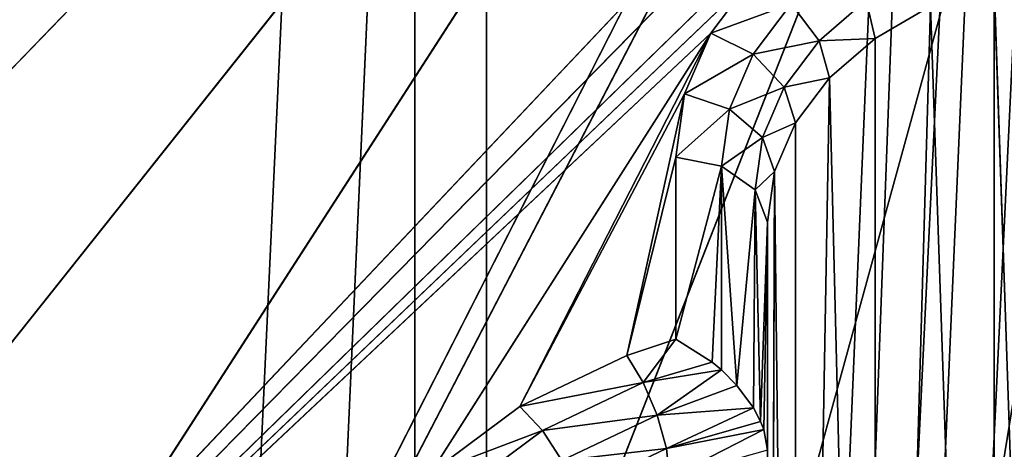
# Model space of a CAD drawing. Extents: x 202 to 257, y 0 to 134.
# Tile 162 of 256: x 215.34 to 220.71, y 93.23 to 95.57. Entities that reach past the tile are written whole.
import ezdxf

# ---------------------------------------------------------------- set-up
doc = ezdxf.new("R2010")
doc.units = 0
doc.header["$LTSCALE"] = 25.4
doc.layers.get('0').update_dxf_attribs({"color": 13, "linetype": 'CONTINUOUS'})

# ---------------------------------------------------------------- blocks, each defined once
blk = doc.blocks.new('MONO-I-KINKIET-7808-7840_S')
at = {"color": 7}
for p, q in [((43.155, 123.1598, 40.6483), (39.7896, 47.5397, 113.5207)), ((43.155, 123.1598, 40.6483), (39.7896, 47.5397, 113.5207)), ((43.6823, 122.1325, 39.6211), (40.1812, 46.4969, 112.4779)), ((43.6823, 122.1325, 39.6211), (40.1812, 46.4969, 112.4779)), ((39.7896, 121.7859, 39.2745), (36.1723, 46.8553, 112.1973)), ((39.7896, 121.7859, 39.2745), (36.1723, 46.8553, 112.1973)), ((36.5087, 46.7056, 112.4972), (39.7896, 121.7859, 39.2745)), ((36.5087, 46.7056, 112.4972), (39.7896, 121.7859, 39.2745)), ((39.7896, 121.7859, 39.2745), (37.0087, 46.7292, 112.7102)), ((39.7896, 121.7859, 39.2745), (37.0087, 46.7292, 112.7102)), ((39.7896, 121.7859, 39.2745), (39.7896, 47.5397, 113.5207)), ((39.7896, 121.7859, 39.2745), (39.7896, 47.5397, 113.5207)), ((40.1812, 120.7431, 38.2317), (36.5087, 45.5941, 111.3856)), ((40.1812, 120.7431, 38.2317), (36.5087, 45.5941, 111.3856)), ((40.1812, 120.7431, 38.2317), (37.0087, 45.6105, 111.5915)), ((40.1812, 120.7431, 38.2317), (37.0087, 45.6105, 111.5915)), ((40.1812, 120.7431, 38.2317), (40.1812, 46.4969, 112.4779)), ((40.1812, 120.7431, 38.2317), (40.1812, 46.4969, 112.4779)), ((35.5087, 55.6185, 121.5995), (41.9443, 79.0116, 144.9926)), ((35.5087, 55.6185, 121.5995), (41.9443, 79.0116, 144.9926)), ((44.2451, 77.8399, 143.8209), (35.5087, 55.6185, 121.5995)), ((44.2451, 77.8399, 143.8209), (35.5087, 55.6185, 121.5995)), ((46.3435, 76.4916, 142.4726), (35.5087, 55.6185, 121.5995)), ((46.3435, 76.4916, 142.4726), (35.5087, 55.6185, 121.5995)), ((46.3435, 76.4916, 142.4726), (35.7, 55.5916, 121.5726)), ((46.3435, 76.4916, 142.4726), (35.7, 55.5916, 121.5726)), ((48.2126, 74.9839, 140.9649), (35.7, 55.5916, 121.5726)), ((48.2126, 74.9839, 140.9649), (35.7, 55.5916, 121.5726)), ((38.2202, 63.05, 124.3642), (38.2587, 73.579, 114.387)), ((38.2202, 63.05, 124.3642), (38.2587, 73.579, 114.387)), ((38.2587, 63.3259, 124.6401), (38.2587, 73.579, 114.387)), ((38.2587, 63.3259, 124.6401), (38.2587, 73.579, 114.387)), ((49.8281, 73.3363, 139.3173), (35.7, 55.5916, 121.5726)), ((49.8281, 73.3363, 139.3173), (35.7, 55.5916, 121.5726)), ((37.9216, 62.5403, 123.8544), (38.1064, 73.0378, 113.8458)), ((37.9216, 62.5403, 123.8544), (38.1064, 73.0378, 113.8458)), ((38.2202, 63.05, 124.3642), (38.1064, 73.0378, 113.8458)), ((38.1064, 62.7848, 124.0989), (38.1064, 73.0378, 113.8458)), ((38.2202, 63.05, 124.3642), (38.1064, 73.0378, 113.8458)), ((38.1064, 62.7848, 124.0989), (38.1064, 73.0378, 113.8458)), ((37.6729, 72.579, 113.387), (37.3698, 62.1501, 123.4642)), ((37.6729, 72.579, 113.387), (37.3698, 62.1501, 123.4642)), ((37.9216, 62.5403, 123.8544), (37.6729, 72.579, 113.387)), ((37.6729, 72.579, 113.387), (37.6729, 62.3259, 123.6401)), ((37.6729, 72.579, 113.387), (37.6729, 62.3259, 123.6401)), ((37.9216, 62.5403, 123.8544), (37.6729, 72.579, 113.387)), ((37.024, 72.2724, 113.0804), (37.024, 62.0194, 123.3335)), ((37.024, 72.2724, 113.0804), (37.024, 62.0194, 123.3335)), ((37.024, 72.2724, 113.0804), (37.3698, 62.1501, 123.4642)), ((37.024, 72.2724, 113.0804), (37.3698, 62.1501, 123.4642)), ((36.6781, 72.1962, 113.0042), (37.024, 62.0194, 123.3335)), ((36.6781, 72.1962, 113.0042), (37.024, 62.0194, 123.3335)), ((35.7, 55.5916, 121.5726), (51.1695, 71.5699, 137.5509)), ((35.7, 55.5916, 121.5726), (51.1695, 71.5699, 137.5509)), ((35.7587, 59.3699, 121.3911), (44.1087, 67.4979, 129.5191)), ((35.7587, 59.3699, 121.3911), (44.1087, 67.4979, 129.5191)), ((35.9417, 59.1869, 121.2081), (44.1087, 67.4979, 129.5191)), ((35.9417, 59.1869, 121.2081), (44.1087, 67.4979, 129.5191)), ((36.0087, 58.9369, 120.9581), (44.1087, 67.4979, 129.5191)), ((36.0087, 58.9369, 120.9581), (44.1087, 67.4979, 129.5191)), ((38.3373, 61.9903, 124.0115), (44.1087, 67.4979, 129.5191)), ((38.3373, 61.9903, 124.0115), (44.1087, 67.4979, 129.5191)), ((38.5684, 62.2959, 124.3171), (44.1087, 67.4979, 129.5191)), ((38.5684, 62.2959, 124.3171), (44.1087, 67.4979, 129.5191)), ((38.8097, 64.5583, 126.143), (39.3102, 64.7973, 126.382)), ((38.8097, 64.5583, 126.143), (39.3102, 64.7973, 126.382)), ((39.4851, 64.46, 126.4274), (39.9414, 64.7997, 126.7671)), ((39.4851, 64.46, 126.4274), (39.9414, 64.7997, 126.7671)), ((38.2792, 64.4552, 125.9698), (38.792, 64.7174, 126.0315)), ((38.2792, 64.4552, 125.9698), (38.792, 64.7174, 126.0315)), ((38.8097, 64.5583, 126.143), (38.792, 64.7174, 126.0315)), ((38.8097, 64.5583, 126.143), (38.792, 64.7174, 126.0315)), ((38.5684, 62.2959, 124.3171), (40.0936, 64.6908, 126.712)), ((38.5684, 62.2959, 124.3171), (40.0936, 64.6908, 126.712)), ((39.4851, 64.46, 126.4274), (40.0936, 64.6908, 126.712)), ((39.4851, 64.46, 126.4274), (40.0936, 64.6908, 126.712)), ((39.6087, 64.3298, 126.351), (40.0936, 64.6908, 126.712)), ((39.6087, 64.3298, 126.351), (40.0936, 64.6908, 126.712)), ((38.8097, 64.5583, 126.143), (39.3803, 64.6241, 126.4382)), ((38.8097, 64.5583, 126.143), (39.3803, 64.6241, 126.4382)), ((38.8603, 64.3758, 126.1899), (39.3803, 64.6241, 126.4382)), ((38.8603, 64.3758, 126.1899), (39.3803, 64.6241, 126.4382)), ((39.4851, 64.46, 126.4274), (39.3803, 64.6241, 126.4382)), ((39.4851, 64.46, 126.4274), (39.3803, 64.6241, 126.4382)), ((38.2587, 64.5664, 125.8805), (38.2587, 63.3259, 124.6401)), ((38.2587, 64.5664, 125.8805), (38.2792, 64.4552, 125.9698)), ((38.2587, 64.5664, 125.8805), (38.2587, 63.3259, 124.6401)), ((38.2587, 64.5664, 125.8805), (38.2792, 64.4552, 125.9698)), ((38.2792, 64.4552, 125.9698), (38.8097, 64.5583, 126.143)), ((38.2792, 64.4552, 125.9698), (38.8097, 64.5583, 126.143)), ((38.297, 64.4102, 125.9959), (38.8097, 64.5583, 126.143)), ((38.297, 64.4102, 125.9959), (38.8097, 64.5583, 126.143)), ((38.8097, 64.5583, 126.143), (38.3358, 64.3369, 126.0284)), ((38.8097, 64.5583, 126.143), (38.3358, 64.3369, 126.0284)), ((38.8603, 64.3758, 126.1899), (38.8097, 64.5583, 126.143)), ((38.8603, 64.3758, 126.1899), (38.8097, 64.5583, 126.143)), ((38.2792, 64.4552, 125.9698), (38.2587, 63.3259, 124.6401)), ((38.2792, 64.4552, 125.9698), (38.2587, 63.3259, 124.6401)), ((38.2792, 64.4552, 125.9698), (38.297, 64.4102, 125.9959)), ((38.2792, 64.4552, 125.9698), (38.297, 64.4102, 125.9959)), ((38.8603, 64.3758, 126.1899), (39.4851, 64.46, 126.4274)), ((38.8603, 64.3758, 126.1899), (39.4851, 64.46, 126.4274)), ((38.936, 64.1977, 126.1651), (39.4851, 64.46, 126.4274)), ((38.936, 64.1977, 126.1651), (39.4851, 64.46, 126.4274)), ((39.6087, 64.3298, 126.351), (39.4851, 64.46, 126.4274)), ((39.6087, 64.3298, 126.351), (39.4851, 64.46, 126.4274)), ((38.297, 64.4102, 125.9959), (38.2587, 63.3259, 124.6401)), ((38.297, 64.4102, 125.9959), (38.2587, 63.3259, 124.6401)), ((38.297, 64.4102, 125.9959), (38.3256, 63.1492, 124.8168)), ((38.297, 64.4102, 125.9959), (38.3256, 63.1492, 124.8168)), ((38.297, 64.4102, 125.9959), (38.3358, 64.3369, 126.0284)), ((38.297, 64.4102, 125.9959), (38.3358, 64.3369, 126.0284)), ((38.3256, 63.1492, 124.8168), (38.3358, 64.3369, 126.0284)), ((38.3256, 63.1492, 124.8168), (38.3358, 64.3369, 126.0284)), ((38.3358, 64.3369, 126.0284), (38.8603, 64.3758, 126.1899)), ((38.3358, 64.3369, 126.0284), (38.8603, 64.3758, 126.1899)), ((38.3358, 64.3369, 126.0284), (38.4263, 64.2146, 126.0571)), ((38.3358, 64.3369, 126.0284), (38.4263, 64.2146, 126.0571)), ((38.8603, 64.3758, 126.1899), (38.4263, 64.2146, 126.0571)), ((38.8603, 64.3758, 126.1899), (38.4263, 64.2146, 126.0571)), ((38.5093, 64.1304, 126.0574), (38.8603, 64.3758, 126.1899)), ((38.5093, 64.1304, 126.0574), (38.8603, 64.3758, 126.1899)), ((38.936, 64.1977, 126.1651), (38.8603, 64.3758, 126.1899)), ((38.936, 64.1977, 126.1651), (38.8603, 64.3758, 126.1899)), ((39.6087, 64.3298, 126.351), (38.5684, 62.2959, 124.3171)), ((39.6087, 64.3298, 126.351), (38.5684, 62.2959, 124.3171)), ((38.7106, 62.6275, 124.6487), (39.6087, 64.3298, 126.351)), ((38.7106, 62.6275, 124.6487), (39.6087, 64.3298, 126.351)), ((38.936, 64.1977, 126.1651), (39.6087, 64.3298, 126.351)), ((38.936, 64.1977, 126.1651), (39.6087, 64.3298, 126.351)), ((39.0253, 64.0511, 126.0724), (39.6087, 64.3298, 126.351)), ((39.0253, 64.0511, 126.0724), (39.6087, 64.3298, 126.351)), ((38.3256, 63.1492, 124.8168), (38.4263, 64.2146, 126.0571)), ((38.3256, 63.1492, 124.8168), (38.4263, 64.2146, 126.0571)), ((38.5087, 63.0198, 124.9462), (38.4263, 64.2146, 126.0571)), ((38.4263, 64.2146, 126.0571), (38.5093, 64.1304, 126.0574)), ((38.5087, 63.0198, 124.9462), (38.4263, 64.2146, 126.0571)), ((38.4263, 64.2146, 126.0571), (38.5093, 64.1304, 126.0574)), ((38.5093, 64.1304, 126.0574), (38.936, 64.1977, 126.1651)), ((38.5093, 64.1304, 126.0574), (38.936, 64.1977, 126.1651)), ((38.936, 64.1977, 126.1651), (38.5602, 64.0871, 126.0502)), ((38.936, 64.1977, 126.1651), (38.5602, 64.0871, 126.0502)), ((38.7587, 63.9623, 125.9836), (38.936, 64.1977, 126.1651)), ((38.7587, 63.9623, 125.9836), (38.936, 64.1977, 126.1651)), ((39.0253, 64.0511, 126.0724), (38.936, 64.1977, 126.1651)), ((39.0253, 64.0511, 126.0724), (38.936, 64.1977, 126.1651)), ((38.5087, 63.0198, 124.9462), (38.5093, 64.1304, 126.0574)), ((38.5087, 63.0198, 124.9462), (38.5093, 64.1304, 126.0574)), ((38.5093, 64.1304, 126.0574), (38.5602, 64.0871, 126.0502)), ((38.5093, 64.1304, 126.0574), (38.5602, 64.0871, 126.0502)), ((38.5087, 63.0198, 124.9462), (38.5602, 64.0871, 126.0502)), ((38.5087, 63.0198, 124.9462), (38.5602, 64.0871, 126.0502)), ((38.5602, 64.0871, 126.0502), (38.7587, 63.9623, 125.9836)), ((38.5602, 64.0871, 126.0502), (38.7587, 63.9623, 125.9836)), ((38.7106, 62.6275, 124.6487), (39.0253, 64.0511, 126.0724)), ((38.7106, 62.6275, 124.6487), (39.0253, 64.0511, 126.0724)), ((38.7587, 62.9724, 124.9936), (39.0253, 64.0511, 126.0724)), ((38.7587, 62.9724, 124.9936), (39.0253, 64.0511, 126.0724)), ((38.7587, 63.9623, 125.9836), (39.0253, 64.0511, 126.0724)), ((38.7587, 63.9623, 125.9836), (39.0253, 64.0511, 126.0724)), ((38.5087, 63.0198, 124.9462), (38.7587, 63.9623, 125.9836)), ((38.5087, 63.0198, 124.9462), (38.7587, 63.9623, 125.9836)), ((38.7587, 62.9724, 124.9936), (38.7587, 63.9623, 125.9836)), ((38.7587, 62.9724, 124.9936), (38.7587, 63.9623, 125.9836)), ((38.2587, 63.3259, 124.6401), (38.2202, 63.05, 124.3642)), ((38.2587, 63.3259, 124.6401), (38.2202, 63.05, 124.3642)), ((38.2587, 63.3259, 124.6401), (38.3256, 63.1492, 124.8168)), ((38.2587, 63.3259, 124.6401), (38.3256, 63.1492, 124.8168)), ((38.2202, 63.05, 124.3642), (38.3256, 63.1492, 124.8168)), ((38.2202, 63.05, 124.3642), (38.3256, 63.1492, 124.8168)), ((38.3256, 63.1492, 124.8168), (38.2859, 62.864, 124.5317)), ((38.3256, 63.1492, 124.8168), (38.2859, 62.864, 124.5317)), ((38.3256, 63.1492, 124.8168), (38.5087, 63.0198, 124.9462)), ((38.3256, 63.1492, 124.8168), (38.5087, 63.0198, 124.9462)), ((38.2202, 63.05, 124.3642), (38.1064, 62.7848, 124.0989)), ((38.2202, 63.05, 124.3642), (38.1064, 62.7848, 124.0989)), ((38.2202, 63.05, 124.3642), (38.2859, 62.864, 124.5317)), ((38.2202, 63.05, 124.3642), (38.2859, 62.864, 124.5317)), ((38.2859, 62.864, 124.5317), (38.5087, 63.0198, 124.9462)), ((38.2859, 62.864, 124.5317), (38.5087, 63.0198, 124.9462)), ((38.5087, 63.0198, 124.9462), (38.4654, 62.7094, 124.6358)), ((38.5087, 63.0198, 124.9462), (38.4654, 62.7094, 124.6358)), ((38.5087, 63.0198, 124.9462), (38.7587, 62.9724, 124.9936)), ((38.5087, 63.0198, 124.9462), (38.7587, 62.9724, 124.9936)), ((38.4654, 62.7094, 124.6358), (38.7587, 62.9724, 124.9936)), ((38.4654, 62.7094, 124.6358), (38.7587, 62.9724, 124.9936)), ((38.7106, 62.6275, 124.6487), (38.7587, 62.9724, 124.9936)), ((38.7106, 62.6275, 124.6487), (38.7587, 62.9724, 124.9936)), ((38.1064, 62.7848, 124.0989), (38.2859, 62.864, 124.5317)), ((38.1064, 62.7848, 124.0989), (38.2859, 62.864, 124.5317)), ((38.2859, 62.864, 124.5317), (38.1683, 62.5898, 124.2575)), ((38.2859, 62.864, 124.5317), (38.1683, 62.5898, 124.2575)), ((38.2859, 62.864, 124.5317), (38.4654, 62.7094, 124.6358)), ((38.2859, 62.864, 124.5317), (38.4654, 62.7094, 124.6358)), ((38.1064, 62.7848, 124.0989), (37.9216, 62.5403, 123.8544)), ((38.1064, 62.7848, 124.0989), (37.9216, 62.5403, 123.8544)), ((38.1064, 62.7848, 124.0989), (38.1683, 62.5898, 124.2575)), ((38.1064, 62.7848, 124.0989), (38.1683, 62.5898, 124.2575)), ((38.1683, 62.5898, 124.2575), (38.4654, 62.7094, 124.6358)), ((38.1683, 62.5898, 124.2575), (38.4654, 62.7094, 124.6358)), ((38.4654, 62.7094, 124.6358), (38.3374, 62.4109, 124.3374)), ((38.4654, 62.7094, 124.6358), (38.3374, 62.4109, 124.3374)), ((38.4654, 62.7094, 124.6358), (38.7106, 62.6275, 124.6487)), ((38.4654, 62.7094, 124.6358), (38.7106, 62.6275, 124.6487)), ((38.3374, 62.4109, 124.3374), (38.7106, 62.6275, 124.6487)), ((38.3374, 62.4109, 124.3374), (38.7106, 62.6275, 124.6487)), ((38.5684, 62.2959, 124.3171), (38.7106, 62.6275, 124.6487)), ((38.5684, 62.2959, 124.3171), (38.7106, 62.6275, 124.6487)), ((37.9216, 62.5403, 123.8544), (38.1683, 62.5898, 124.2575)), ((37.9216, 62.5403, 123.8544), (38.1683, 62.5898, 124.2575)), ((38.1683, 62.5898, 124.2575), (37.9773, 62.3372, 124.0048)), ((38.1683, 62.5898, 124.2575), (37.9773, 62.3372, 124.0048)), ((38.1683, 62.5898, 124.2575), (38.3374, 62.4109, 124.3374)), ((38.1683, 62.5898, 124.2575), (38.3374, 62.4109, 124.3374)), ((37.9216, 62.5403, 123.8544), (37.6729, 62.3259, 123.6401)), ((37.9216, 62.5403, 123.8544), (37.6729, 62.3259, 123.6401)), ((37.9216, 62.5403, 123.8544), (37.9773, 62.3372, 124.0048)), ((37.9216, 62.5403, 123.8544), (37.9773, 62.3372, 124.0048)), ((37.9773, 62.3372, 124.0048), (38.3374, 62.4109, 124.3374)), ((37.9773, 62.3372, 124.0048), (38.3374, 62.4109, 124.3374)), ((38.3374, 62.4109, 124.3374), (38.1295, 62.1359, 124.0623)), ((38.3374, 62.4109, 124.3374), (38.1295, 62.1359, 124.0623)), ((38.3374, 62.4109, 124.3374), (38.5684, 62.2959, 124.3171)), ((38.3374, 62.4109, 124.3374), (38.5684, 62.2959, 124.3171)), ((37.6729, 62.3259, 123.6401), (37.3698, 62.1501, 123.4642)), ((37.6729, 62.3259, 123.6401), (37.3698, 62.1501, 123.4642)), ((37.6729, 62.3259, 123.6401), (37.9773, 62.3372, 124.0048)), ((37.6729, 62.3259, 123.6401), (37.9773, 62.3372, 124.0048)), ((37.6729, 62.3259, 123.6401), (37.7202, 62.1157, 123.7833)), ((37.6729, 62.3259, 123.6401), (37.7202, 62.1157, 123.7833)), ((37.9773, 62.3372, 124.0048), (37.7202, 62.1157, 123.7833)), ((37.9773, 62.3372, 124.0048), (37.7202, 62.1157, 123.7833)), ((37.9773, 62.3372, 124.0048), (38.1295, 62.1359, 124.0623)), ((37.9773, 62.3372, 124.0048), (38.1295, 62.1359, 124.0623)), ((38.1295, 62.1359, 124.0623), (38.5684, 62.2959, 124.3171)), ((38.1295, 62.1359, 124.0623), (38.5684, 62.2959, 124.3171)), ((38.3373, 61.9903, 124.0115), (38.5684, 62.2959, 124.3171)), ((38.3373, 61.9903, 124.0115), (38.5684, 62.2959, 124.3171))]:
    blk.add_line(p, q, dxfattribs=at)
mesh = blk.add_polyface(dxfattribs=at)
corners = [(43.155, 48.9135, 114.8946), (43.155, 123.1598, 40.6483), (39.7896, 47.5397, 113.5207)]
mesh.append_faces([[corners[k] for k in face] for face in [(0, 1, 2)]], dxfattribs={"color": 7})
mesh = blk.add_polyface(dxfattribs=at)
corners = [(43.155, 123.1598, 40.6483), (39.7896, 121.7859, 39.2745), (39.7896, 47.5397, 113.5207)]
mesh.append_faces([[corners[k] for k in face] for face in [(0, 1, 2)]], dxfattribs={"color": 7})
mesh = blk.add_polyface(dxfattribs=at)
corners = [(43.6823, 122.1325, 39.6211), (40.1812, 46.4969, 112.4779), (40.1812, 120.7431, 38.2317)]
mesh.append_faces([[corners[k] for k in face] for face in [(0, 1, 2)]], dxfattribs={"color": 7})
mesh = blk.add_polyface(dxfattribs=at)
corners = [(43.6823, 47.8863, 113.8673), (40.1812, 46.4969, 112.4779), (43.6823, 122.1325, 39.6211)]
mesh.append_faces([[corners[k] for k in face] for face in [(0, 1, 2)]], dxfattribs={"color": 7})
mesh = blk.add_polyface(dxfattribs=at)
corners = [(39.7896, 121.7859, 39.2745), (36.1723, 46.8553, 112.1973), (36.5087, 46.7056, 112.4972)]
mesh.append_faces([[corners[k] for k in face] for face in [(0, 1, 2)]], dxfattribs={"color": 7})
mesh = blk.add_polyface(dxfattribs=at)
corners = [(39.7896, 121.7859, 39.2745), (36.1723, 120.782, 38.2706), (36.1723, 46.8553, 112.1973)]
mesh.append_faces([[corners[k] for k in face] for face in [(0, 1, 2)]], dxfattribs={"color": 7})
mesh = blk.add_polyface(dxfattribs=at)
corners = [(39.7896, 121.7859, 39.2745), (36.5087, 46.7056, 112.4972), (37.0087, 46.7292, 112.7102)]
mesh.append_faces([[corners[k] for k in face] for face in [(0, 1, 2)]], dxfattribs={"color": 7})
mesh = blk.add_polyface(dxfattribs=at)
corners = [(39.7896, 121.7859, 39.2745), (37.0087, 46.7292, 112.7102), (39.7896, 47.5397, 113.5207)]
mesh.append_faces([[corners[k] for k in face] for face in [(0, 1, 2)]], dxfattribs={"color": 7})
mesh = blk.add_polyface(dxfattribs=at)
corners = [(40.1812, 120.7431, 38.2317), (36.5087, 45.5941, 111.3856), (36.4314, 119.729, 37.2176)]
mesh.append_faces([[corners[k] for k in face] for face in [(0, 1, 2)]], dxfattribs={"color": 7})
mesh = blk.add_polyface(dxfattribs=at)
corners = [(40.1812, 120.7431, 38.2317), (37.0087, 45.6105, 111.5915), (36.5087, 45.5941, 111.3856)]
mesh.append_faces([[corners[k] for k in face] for face in [(0, 1, 2)]], dxfattribs={"color": 7})
mesh = blk.add_polyface(dxfattribs=at)
corners = [(40.1812, 46.4969, 112.4779), (37.0087, 45.6105, 111.5915), (40.1812, 120.7431, 38.2317)]
mesh.append_faces([[corners[k] for k in face] for face in [(0, 1, 2)]], dxfattribs={"color": 7})
mesh = blk.add_polyface(dxfattribs=at)
corners = [(41.9443, 79.0116, 144.9926), (39.4706, 79.9914, 145.9724), (35.5087, 55.6185, 121.5995)]
mesh.append_faces([[corners[k] for k in face] for face in [(0, 1, 2)]], dxfattribs={"color": 7})
mesh = blk.add_polyface(dxfattribs=at)
corners = [(39.4706, 79.9914, 145.9724), (36.9106, 72.0325, 138.0135), (35.5087, 55.6185, 121.5995)]
mesh.append_faces([[corners[k] for k in face] for face in [(0, 1, 2)]], dxfattribs={"color": 7})
mesh = blk.add_polyface(dxfattribs=at)
corners = [(41.9443, 79.0116, 144.9926), (35.5087, 55.6185, 121.5995), (44.2451, 77.8399, 143.8209)]
mesh.append_faces([[corners[k] for k in face] for face in [(0, 1, 2)]], dxfattribs={"color": 7})
mesh = blk.add_polyface(dxfattribs=at)
corners = [(46.3435, 76.4916, 142.4726), (44.2451, 77.8399, 143.8209), (35.5087, 55.6185, 121.5995)]
mesh.append_faces([[corners[k] for k in face] for face in [(0, 1, 2)]], dxfattribs={"color": 7})
mesh = blk.add_polyface(dxfattribs=at)
corners = [(46.3435, 76.4916, 142.4726), (35.5087, 55.6185, 121.5995), (35.7, 55.5916, 121.5726)]
mesh.append_faces([[corners[k] for k in face] for face in [(0, 1, 2)]], dxfattribs={"color": 7})
mesh = blk.add_polyface(dxfattribs=at)
corners = [(46.3435, 76.4916, 142.4726), (35.7, 55.5916, 121.5726), (48.2126, 74.9839, 140.9649)]
mesh.append_faces([[corners[k] for k in face] for face in [(0, 1, 2)]], dxfattribs={"color": 7})
mesh = blk.add_polyface(dxfattribs=at)
corners = [(49.8281, 73.3363, 139.3173), (48.2126, 74.9839, 140.9649), (35.7, 55.5916, 121.5726)]
mesh.append_faces([[corners[k] for k in face] for face in [(0, 1, 2)]], dxfattribs={"color": 7})
mesh = blk.add_polyface(dxfattribs=at)
corners = [(38.2587, 73.579, 114.387), (38.2202, 63.05, 124.3642), (38.1064, 73.0378, 113.8458)]
mesh.append_faces([[corners[k] for k in face] for face in [(0, 1, 2)]], dxfattribs={"color": 7})
mesh = blk.add_polyface(dxfattribs=at)
corners = [(38.2587, 73.579, 114.387), (38.2587, 63.3259, 124.6401), (38.2202, 63.05, 124.3642)]
mesh.append_faces([[corners[k] for k in face] for face in [(0, 1, 2)]], dxfattribs={"color": 7})
mesh = blk.add_polyface(dxfattribs=at)
corners = [(38.2587, 73.579, 114.387), (38.2587, 64.5664, 125.8805), (38.2587, 63.3259, 124.6401)]
mesh.append_faces([[corners[k] for k in face] for face in [(0, 1, 2)]], dxfattribs={"color": 7})
mesh = blk.add_polyface(dxfattribs=at)
corners = [(49.8281, 73.3363, 139.3173), (35.7, 55.5916, 121.5726), (51.1695, 71.5699, 137.5509)]
mesh.append_faces([[corners[k] for k in face] for face in [(0, 1, 2)]], dxfattribs={"color": 7})
mesh = blk.add_polyface(dxfattribs=at)
corners = [(38.1064, 73.0378, 113.8458), (37.9216, 62.5403, 123.8544), (37.6729, 72.579, 113.387)]
mesh.append_faces([[corners[k] for k in face] for face in [(0, 1, 2)]], dxfattribs={"color": 7})
mesh = blk.add_polyface(dxfattribs=at)
corners = [(38.1064, 73.0378, 113.8458), (38.1064, 62.7848, 124.0989), (37.9216, 62.5403, 123.8544)]
mesh.append_faces([[corners[k] for k in face] for face in [(0, 1, 2)]], dxfattribs={"color": 7})
mesh = blk.add_polyface(dxfattribs=at)
corners = [(38.1064, 73.0378, 113.8458), (38.2202, 63.05, 124.3642), (38.1064, 62.7848, 124.0989)]
mesh.append_faces([[corners[k] for k in face] for face in [(0, 1, 2)]], dxfattribs={"color": 7})
mesh = blk.add_polyface(dxfattribs=at)
corners = [(37.6729, 72.579, 113.387), (37.3698, 62.1501, 123.4642), (37.024, 72.2724, 113.0804)]
mesh.append_faces([[corners[k] for k in face] for face in [(0, 1, 2)]], dxfattribs={"color": 7})
mesh = blk.add_polyface(dxfattribs=at)
corners = [(37.6729, 72.579, 113.387), (37.6729, 62.3259, 123.6401), (37.3698, 62.1501, 123.4642)]
mesh.append_faces([[corners[k] for k in face] for face in [(0, 1, 2)]], dxfattribs={"color": 7})
mesh = blk.add_polyface(dxfattribs=at)
corners = [(37.6729, 72.579, 113.387), (37.9216, 62.5403, 123.8544), (37.6729, 62.3259, 123.6401)]
mesh.append_faces([[corners[k] for k in face] for face in [(0, 1, 2)]], dxfattribs={"color": 7})
mesh = blk.add_polyface(dxfattribs=at)
corners = [(37.024, 62.0194, 123.3335), (36.6781, 72.1962, 113.0042), (37.024, 72.2724, 113.0804)]
mesh.append_faces([[corners[k] for k in face] for face in [(0, 1, 2)]], dxfattribs={"color": 7})
mesh = blk.add_polyface(dxfattribs=at)
corners = [(37.3698, 62.1501, 123.4642), (37.024, 62.0194, 123.3335), (37.024, 72.2724, 113.0804)]
mesh.append_faces([[corners[k] for k in face] for face in [(0, 1, 2)]], dxfattribs={"color": 7})
mesh = blk.add_polyface(dxfattribs=at)
corners = [(37.024, 62.0194, 123.3335), (36.6488, 61.9389, 123.253), (36.6781, 72.1962, 113.0042)]
mesh.append_faces([[corners[k] for k in face] for face in [(0, 1, 2)]], dxfattribs={"color": 7})
mesh = blk.add_polyface(dxfattribs=at)
corners = [(52.2193, 69.7075, 135.6885), (51.1695, 71.5699, 137.5509), (35.7, 55.5916, 121.5726)]
mesh.append_faces([[corners[k] for k in face] for face in [(0, 1, 2)]], dxfattribs={"color": 7})
mesh = blk.add_polyface(dxfattribs=at)
corners = [(52.2193, 69.7075, 135.6885), (35.7, 55.5916, 121.5726), (52.9642, 67.773, 133.754)]
mesh.append_faces([[corners[k] for k in face] for face in [(0, 1, 2)]], dxfattribs={"color": 7})
mesh = blk.add_polyface(dxfattribs=at)
corners = [(52.9642, 67.773, 133.754), (35.7, 55.5916, 121.5726), (35.8622, 55.5149, 121.4959)]
mesh.append_faces([[corners[k] for k in face] for face in [(0, 1, 2)]], dxfattribs={"color": 7})
mesh = blk.add_polyface(dxfattribs=at)
corners = [(53.3945, 65.7913, 131.7723), (52.9642, 67.773, 133.754), (35.8622, 55.5149, 121.4959)]
mesh.append_faces([[corners[k] for k in face] for face in [(0, 1, 2)]], dxfattribs={"color": 7})
mesh = blk.add_polyface(dxfattribs=at)
corners = [(44.1087, 67.4979, 129.5191), (35.9417, 59.1869, 121.2081), (35.7587, 59.3699, 121.3911)]
mesh.append_faces([[corners[k] for k in face] for face in [(0, 1, 2)]], dxfattribs={"color": 7})
mesh = blk.add_polyface(dxfattribs=at)
corners = [(44.1087, 67.4979, 129.5191), (35.7587, 59.3699, 121.3911), (38.3373, 61.9903, 124.0115)]
mesh.append_faces([[corners[k] for k in face] for face in [(0, 1, 2)]], dxfattribs={"color": 7})
mesh = blk.add_polyface(dxfattribs=at)
corners = [(44.1087, 67.4979, 129.5191), (36.0087, 58.9369, 120.9581), (35.9417, 59.1869, 121.2081)]
mesh.append_faces([[corners[k] for k in face] for face in [(0, 1, 2)]], dxfattribs={"color": 7})
mesh = blk.add_polyface(dxfattribs=at)
corners = [(44.1087, 67.4979, 129.5191), (44.1087, 57.8922, 119.9134), (36.0087, 58.9369, 120.9581)]
mesh.append_faces([[corners[k] for k in face] for face in [(0, 1, 2)]], dxfattribs={"color": 7})
mesh = blk.add_polyface(dxfattribs=at)
corners = [(44.1087, 67.4979, 129.5191), (38.3373, 61.9903, 124.0115), (38.5684, 62.2959, 124.3171)]
mesh.append_faces([[corners[k] for k in face] for face in [(0, 1, 2)]], dxfattribs={"color": 7})
mesh = blk.add_polyface(dxfattribs=at)
corners = [(44.1087, 67.4979, 129.5191), (38.5684, 62.2959, 124.3171), (40.0936, 64.6908, 126.712)]
mesh.append_faces([[corners[k] for k in face] for face in [(0, 1, 2)]], dxfattribs={"color": 7})
mesh = blk.add_polyface(dxfattribs=at)
corners = [(53.3945, 65.7913, 131.7723), (35.8622, 55.5149, 121.4959), (53.5047, 63.7879, 129.7689)]
mesh.append_faces([[corners[k] for k in face] for face in [(0, 1, 2)]], dxfattribs={"color": 7})
mesh = blk.add_polyface(dxfattribs=at)
corners = [(39.3102, 64.7973, 126.382), (38.8097, 64.5583, 126.143), (38.792, 64.7174, 126.0315)]
mesh.append_faces([[corners[k] for k in face] for face in [(0, 1, 2)]], dxfattribs={"color": 7})
mesh = blk.add_polyface(dxfattribs=at)
corners = [(39.3803, 64.6241, 126.4382), (38.8097, 64.5583, 126.143), (39.3102, 64.7973, 126.382)]
mesh.append_faces([[corners[k] for k in face] for face in [(0, 1, 2)]], dxfattribs={"color": 7})
mesh = blk.add_polyface(dxfattribs=at)
corners = [(39.9414, 64.7997, 126.7671), (39.4851, 64.46, 126.4274), (39.3803, 64.6241, 126.4382)]
mesh.append_faces([[corners[k] for k in face] for face in [(0, 1, 2)]], dxfattribs={"color": 7})
mesh = blk.add_polyface(dxfattribs=at)
corners = [(40.0936, 64.6908, 126.712), (39.4851, 64.46, 126.4274), (39.9414, 64.7997, 126.7671)]
mesh.append_faces([[corners[k] for k in face] for face in [(0, 1, 2)]], dxfattribs={"color": 7})
mesh = blk.add_polyface(dxfattribs=at)
corners = [(38.792, 64.7174, 126.0315), (38.2792, 64.4552, 125.9698), (38.2587, 64.5664, 125.8805)]
mesh.append_faces([[corners[k] for k in face] for face in [(0, 1, 2)]], dxfattribs={"color": 7})
mesh = blk.add_polyface(dxfattribs=at)
corners = [(38.8097, 64.5583, 126.143), (38.2792, 64.4552, 125.9698), (38.792, 64.7174, 126.0315)]
mesh.append_faces([[corners[k] for k in face] for face in [(0, 1, 2)]], dxfattribs={"color": 7})
mesh = blk.add_polyface(dxfattribs=at)
corners = [(40.0936, 64.6908, 126.712), (38.5684, 62.2959, 124.3171), (39.6087, 64.3298, 126.351)]
mesh.append_faces([[corners[k] for k in face] for face in [(0, 1, 2)]], dxfattribs={"color": 7})
mesh = blk.add_polyface(dxfattribs=at)
corners = [(40.0936, 64.6908, 126.712), (39.6087, 64.3298, 126.351), (39.4851, 64.46, 126.4274)]
mesh.append_faces([[corners[k] for k in face] for face in [(0, 1, 2)]], dxfattribs={"color": 7})
mesh = blk.add_polyface(dxfattribs=at)
corners = [(39.3803, 64.6241, 126.4382), (38.8603, 64.3758, 126.1899), (38.8097, 64.5583, 126.143)]
mesh.append_faces([[corners[k] for k in face] for face in [(0, 1, 2)]], dxfattribs={"color": 7})
mesh = blk.add_polyface(dxfattribs=at)
corners = [(39.4851, 64.46, 126.4274), (38.8603, 64.3758, 126.1899), (39.3803, 64.6241, 126.4382)]
mesh.append_faces([[corners[k] for k in face] for face in [(0, 1, 2)]], dxfattribs={"color": 7})
mesh = blk.add_polyface(dxfattribs=at)
corners = [(38.2587, 64.5664, 125.8805), (38.2792, 64.4552, 125.9698), (38.2587, 63.3259, 124.6401)]
mesh.append_faces([[corners[k] for k in face] for face in [(0, 1, 2)]], dxfattribs={"color": 7})
mesh = blk.add_polyface(dxfattribs=at)
corners = [(38.8097, 64.5583, 126.143), (38.297, 64.4102, 125.9959), (38.2792, 64.4552, 125.9698)]
mesh.append_faces([[corners[k] for k in face] for face in [(0, 1, 2)]], dxfattribs={"color": 7})
mesh = blk.add_polyface(dxfattribs=at)
corners = [(38.8097, 64.5583, 126.143), (38.3358, 64.3369, 126.0284), (38.297, 64.4102, 125.9959)]
mesh.append_faces([[corners[k] for k in face] for face in [(0, 1, 2)]], dxfattribs={"color": 7})
mesh = blk.add_polyface(dxfattribs=at)
corners = [(38.8603, 64.3758, 126.1899), (38.3358, 64.3369, 126.0284), (38.8097, 64.5583, 126.143)]
mesh.append_faces([[corners[k] for k in face] for face in [(0, 1, 2)]], dxfattribs={"color": 7})
mesh = blk.add_polyface(dxfattribs=at)
corners = [(38.2792, 64.4552, 125.9698), (38.297, 64.4102, 125.9959), (38.2587, 63.3259, 124.6401)]
mesh.append_faces([[corners[k] for k in face] for face in [(0, 1, 2)]], dxfattribs={"color": 7})
mesh = blk.add_polyface(dxfattribs=at)
corners = [(39.4851, 64.46, 126.4274), (38.936, 64.1977, 126.1651), (38.8603, 64.3758, 126.1899)]
mesh.append_faces([[corners[k] for k in face] for face in [(0, 1, 2)]], dxfattribs={"color": 7})
mesh = blk.add_polyface(dxfattribs=at)
corners = [(39.6087, 64.3298, 126.351), (38.936, 64.1977, 126.1651), (39.4851, 64.46, 126.4274)]
mesh.append_faces([[corners[k] for k in face] for face in [(0, 1, 2)]], dxfattribs={"color": 7})
mesh = blk.add_polyface(dxfattribs=at)
corners = [(38.297, 64.4102, 125.9959), (38.3256, 63.1492, 124.8168), (38.2587, 63.3259, 124.6401)]
mesh.append_faces([[corners[k] for k in face] for face in [(0, 1, 2)]], dxfattribs={"color": 7})
mesh = blk.add_polyface(dxfattribs=at)
corners = [(38.297, 64.4102, 125.9959), (38.3358, 64.3369, 126.0284), (38.3256, 63.1492, 124.8168)]
mesh.append_faces([[corners[k] for k in face] for face in [(0, 1, 2)]], dxfattribs={"color": 7})
mesh = blk.add_polyface(dxfattribs=at)
corners = [(38.3358, 64.3369, 126.0284), (38.4263, 64.2146, 126.0571), (38.3256, 63.1492, 124.8168)]
mesh.append_faces([[corners[k] for k in face] for face in [(0, 1, 2)]], dxfattribs={"color": 7})
mesh = blk.add_polyface(dxfattribs=at)
corners = [(38.8603, 64.3758, 126.1899), (38.4263, 64.2146, 126.0571), (38.3358, 64.3369, 126.0284)]
mesh.append_faces([[corners[k] for k in face] for face in [(0, 1, 2)]], dxfattribs={"color": 7})
mesh = blk.add_polyface(dxfattribs=at)
corners = [(38.8603, 64.3758, 126.1899), (38.5093, 64.1304, 126.0574), (38.4263, 64.2146, 126.0571)]
mesh.append_faces([[corners[k] for k in face] for face in [(0, 1, 2)]], dxfattribs={"color": 7})
mesh = blk.add_polyface(dxfattribs=at)
corners = [(38.936, 64.1977, 126.1651), (38.5093, 64.1304, 126.0574), (38.8603, 64.3758, 126.1899)]
mesh.append_faces([[corners[k] for k in face] for face in [(0, 1, 2)]], dxfattribs={"color": 7})
mesh = blk.add_polyface(dxfattribs=at)
corners = [(39.6087, 64.3298, 126.351), (38.5684, 62.2959, 124.3171), (38.7106, 62.6275, 124.6487)]
mesh.append_faces([[corners[k] for k in face] for face in [(0, 1, 2)]], dxfattribs={"color": 7})
mesh = blk.add_polyface(dxfattribs=at)
corners = [(39.6087, 64.3298, 126.351), (38.7106, 62.6275, 124.6487), (39.0253, 64.0511, 126.0724)]
mesh.append_faces([[corners[k] for k in face] for face in [(0, 1, 2)]], dxfattribs={"color": 7})
mesh = blk.add_polyface(dxfattribs=at)
corners = [(39.6087, 64.3298, 126.351), (39.0253, 64.0511, 126.0724), (38.936, 64.1977, 126.1651)]
mesh.append_faces([[corners[k] for k in face] for face in [(0, 1, 2)]], dxfattribs={"color": 7})
mesh = blk.add_polyface(dxfattribs=at)
corners = [(38.4263, 64.2146, 126.0571), (38.5087, 63.0198, 124.9462), (38.3256, 63.1492, 124.8168)]
mesh.append_faces([[corners[k] for k in face] for face in [(0, 1, 2)]], dxfattribs={"color": 7})
mesh = blk.add_polyface(dxfattribs=at)
corners = [(38.4263, 64.2146, 126.0571), (38.5093, 64.1304, 126.0574), (38.5087, 63.0198, 124.9462)]
mesh.append_faces([[corners[k] for k in face] for face in [(0, 1, 2)]], dxfattribs={"color": 7})
mesh = blk.add_polyface(dxfattribs=at)
corners = [(38.936, 64.1977, 126.1651), (38.5602, 64.0871, 126.0502), (38.5093, 64.1304, 126.0574)]
mesh.append_faces([[corners[k] for k in face] for face in [(0, 1, 2)]], dxfattribs={"color": 7})
mesh = blk.add_polyface(dxfattribs=at)
corners = [(38.936, 64.1977, 126.1651), (38.7587, 63.9623, 125.9836), (38.5602, 64.0871, 126.0502)]
mesh.append_faces([[corners[k] for k in face] for face in [(0, 1, 2)]], dxfattribs={"color": 7})
mesh = blk.add_polyface(dxfattribs=at)
corners = [(39.0253, 64.0511, 126.0724), (38.7587, 63.9623, 125.9836), (38.936, 64.1977, 126.1651)]
mesh.append_faces([[corners[k] for k in face] for face in [(0, 1, 2)]], dxfattribs={"color": 7})
mesh = blk.add_polyface(dxfattribs=at)
corners = [(38.5093, 64.1304, 126.0574), (38.5602, 64.0871, 126.0502), (38.5087, 63.0198, 124.9462)]
mesh.append_faces([[corners[k] for k in face] for face in [(0, 1, 2)]], dxfattribs={"color": 7})
mesh = blk.add_polyface(dxfattribs=at)
corners = [(38.5602, 64.0871, 126.0502), (38.7587, 63.9623, 125.9836), (38.5087, 63.0198, 124.9462)]
mesh.append_faces([[corners[k] for k in face] for face in [(0, 1, 2)]], dxfattribs={"color": 7})
mesh = blk.add_polyface(dxfattribs=at)
corners = [(39.0253, 64.0511, 126.0724), (38.7106, 62.6275, 124.6487), (38.7587, 62.9724, 124.9936)]
mesh.append_faces([[corners[k] for k in face] for face in [(0, 1, 2)]], dxfattribs={"color": 7})
mesh = blk.add_polyface(dxfattribs=at)
corners = [(39.0253, 64.0511, 126.0724), (38.7587, 62.9724, 124.9936), (38.7587, 63.9623, 125.9836)]
mesh.append_faces([[corners[k] for k in face] for face in [(0, 1, 2)]], dxfattribs={"color": 7})
mesh = blk.add_polyface(dxfattribs=at)
corners = [(38.7587, 62.9724, 124.9936), (38.5087, 63.0198, 124.9462), (38.7587, 63.9623, 125.9836)]
mesh.append_faces([[corners[k] for k in face] for face in [(0, 1, 2)]], dxfattribs={"color": 7})
mesh = blk.add_polyface(dxfattribs=at)
corners = [(53.5047, 63.7879, 129.7689), (35.8622, 55.5149, 121.4959), (53.2933, 61.7886, 127.7696)]
mesh.append_faces([[corners[k] for k in face] for face in [(0, 1, 2)]], dxfattribs={"color": 7})
mesh = blk.add_polyface(dxfattribs=at)
corners = [(38.2587, 63.3259, 124.6401), (38.3256, 63.1492, 124.8168), (38.2202, 63.05, 124.3642)]
mesh.append_faces([[corners[k] for k in face] for face in [(0, 1, 2)]], dxfattribs={"color": 7})
mesh = blk.add_polyface(dxfattribs=at)
corners = [(38.3256, 63.1492, 124.8168), (38.2859, 62.864, 124.5317), (38.2202, 63.05, 124.3642)]
mesh.append_faces([[corners[k] for k in face] for face in [(0, 1, 2)]], dxfattribs={"color": 7})
mesh = blk.add_polyface(dxfattribs=at)
corners = [(38.3256, 63.1492, 124.8168), (38.5087, 63.0198, 124.9462), (38.2859, 62.864, 124.5317)]
mesh.append_faces([[corners[k] for k in face] for face in [(0, 1, 2)]], dxfattribs={"color": 7})
mesh = blk.add_polyface(dxfattribs=at)
corners = [(38.2202, 63.05, 124.3642), (38.2859, 62.864, 124.5317), (38.1064, 62.7848, 124.0989)]
mesh.append_faces([[corners[k] for k in face] for face in [(0, 1, 2)]], dxfattribs={"color": 7})
mesh = blk.add_polyface(dxfattribs=at)
corners = [(38.5087, 63.0198, 124.9462), (38.4654, 62.7094, 124.6358), (38.2859, 62.864, 124.5317)]
mesh.append_faces([[corners[k] for k in face] for face in [(0, 1, 2)]], dxfattribs={"color": 7})
mesh = blk.add_polyface(dxfattribs=at)
corners = [(38.7587, 62.9724, 124.9936), (38.4654, 62.7094, 124.6358), (38.5087, 63.0198, 124.9462)]
mesh.append_faces([[corners[k] for k in face] for face in [(0, 1, 2)]], dxfattribs={"color": 7})
mesh = blk.add_polyface(dxfattribs=at)
corners = [(38.7587, 62.9724, 124.9936), (38.7106, 62.6275, 124.6487), (38.4654, 62.7094, 124.6358)]
mesh.append_faces([[corners[k] for k in face] for face in [(0, 1, 2)]], dxfattribs={"color": 7})
mesh = blk.add_polyface(dxfattribs=at)
corners = [(38.2859, 62.864, 124.5317), (38.1683, 62.5898, 124.2575), (38.1064, 62.7848, 124.0989)]
mesh.append_faces([[corners[k] for k in face] for face in [(0, 1, 2)]], dxfattribs={"color": 7})
mesh = blk.add_polyface(dxfattribs=at)
corners = [(38.2859, 62.864, 124.5317), (38.4654, 62.7094, 124.6358), (38.1683, 62.5898, 124.2575)]
mesh.append_faces([[corners[k] for k in face] for face in [(0, 1, 2)]], dxfattribs={"color": 7})
mesh = blk.add_polyface(dxfattribs=at)
corners = [(38.1064, 62.7848, 124.0989), (38.1683, 62.5898, 124.2575), (37.9216, 62.5403, 123.8544)]
mesh.append_faces([[corners[k] for k in face] for face in [(0, 1, 2)]], dxfattribs={"color": 7})
mesh = blk.add_polyface(dxfattribs=at)
corners = [(38.4654, 62.7094, 124.6358), (38.3374, 62.4109, 124.3374), (38.1683, 62.5898, 124.2575)]
mesh.append_faces([[corners[k] for k in face] for face in [(0, 1, 2)]], dxfattribs={"color": 7})
mesh = blk.add_polyface(dxfattribs=at)
corners = [(38.7106, 62.6275, 124.6487), (38.3374, 62.4109, 124.3374), (38.4654, 62.7094, 124.6358)]
mesh.append_faces([[corners[k] for k in face] for face in [(0, 1, 2)]], dxfattribs={"color": 7})
mesh = blk.add_polyface(dxfattribs=at)
corners = [(38.7106, 62.6275, 124.6487), (38.5684, 62.2959, 124.3171), (38.3374, 62.4109, 124.3374)]
mesh.append_faces([[corners[k] for k in face] for face in [(0, 1, 2)]], dxfattribs={"color": 7})
mesh = blk.add_polyface(dxfattribs=at)
corners = [(38.1683, 62.5898, 124.2575), (37.9773, 62.3372, 124.0048), (37.9216, 62.5403, 123.8544)]
mesh.append_faces([[corners[k] for k in face] for face in [(0, 1, 2)]], dxfattribs={"color": 7})
mesh = blk.add_polyface(dxfattribs=at)
corners = [(38.3374, 62.4109, 124.3374), (37.9773, 62.3372, 124.0048), (38.1683, 62.5898, 124.2575)]
mesh.append_faces([[corners[k] for k in face] for face in [(0, 1, 2)]], dxfattribs={"color": 7})
mesh = blk.add_polyface(dxfattribs=at)
corners = [(37.9216, 62.5403, 123.8544), (37.9773, 62.3372, 124.0048), (37.6729, 62.3259, 123.6401)]
mesh.append_faces([[corners[k] for k in face] for face in [(0, 1, 2)]], dxfattribs={"color": 7})
mesh = blk.add_polyface(dxfattribs=at)
corners = [(38.3374, 62.4109, 124.3374), (38.1295, 62.1359, 124.0623), (37.9773, 62.3372, 124.0048)]
mesh.append_faces([[corners[k] for k in face] for face in [(0, 1, 2)]], dxfattribs={"color": 7})
mesh = blk.add_polyface(dxfattribs=at)
corners = [(38.5684, 62.2959, 124.3171), (38.1295, 62.1359, 124.0623), (38.3374, 62.4109, 124.3374)]
mesh.append_faces([[corners[k] for k in face] for face in [(0, 1, 2)]], dxfattribs={"color": 7})
mesh = blk.add_polyface(dxfattribs=at)
corners = [(37.7202, 62.1157, 123.7833), (37.3698, 62.1501, 123.4642), (37.6729, 62.3259, 123.6401)]
mesh.append_faces([[corners[k] for k in face] for face in [(0, 1, 2)]], dxfattribs={"color": 7})
mesh = blk.add_polyface(dxfattribs=at)
corners = [(37.9773, 62.3372, 124.0048), (37.7202, 62.1157, 123.7833), (37.6729, 62.3259, 123.6401)]
mesh.append_faces([[corners[k] for k in face] for face in [(0, 1, 2)]], dxfattribs={"color": 7})
mesh = blk.add_polyface(dxfattribs=at)
corners = [(38.1295, 62.1359, 124.0623), (37.7202, 62.1157, 123.7833), (37.9773, 62.3372, 124.0048)]
mesh.append_faces([[corners[k] for k in face] for face in [(0, 1, 2)]], dxfattribs={"color": 7})
mesh = blk.add_polyface(dxfattribs=at)
corners = [(38.5684, 62.2959, 124.3171), (38.3373, 61.9903, 124.0115), (38.1295, 62.1359, 124.0623)]
mesh.append_faces([[corners[k] for k in face] for face in [(0, 1, 2)]], dxfattribs={"color": 7})

msp = doc.modelspace()

# ---------------------------------------------------------------- block references
at = {"color": 0, "rotation": 180}
msp.add_blockref('MONO-I-KINKIET-7808-7840_S', (257.6789, 157.7954, -1.2506), dxfattribs=at)

doc.saveas('drawing.dxf')
